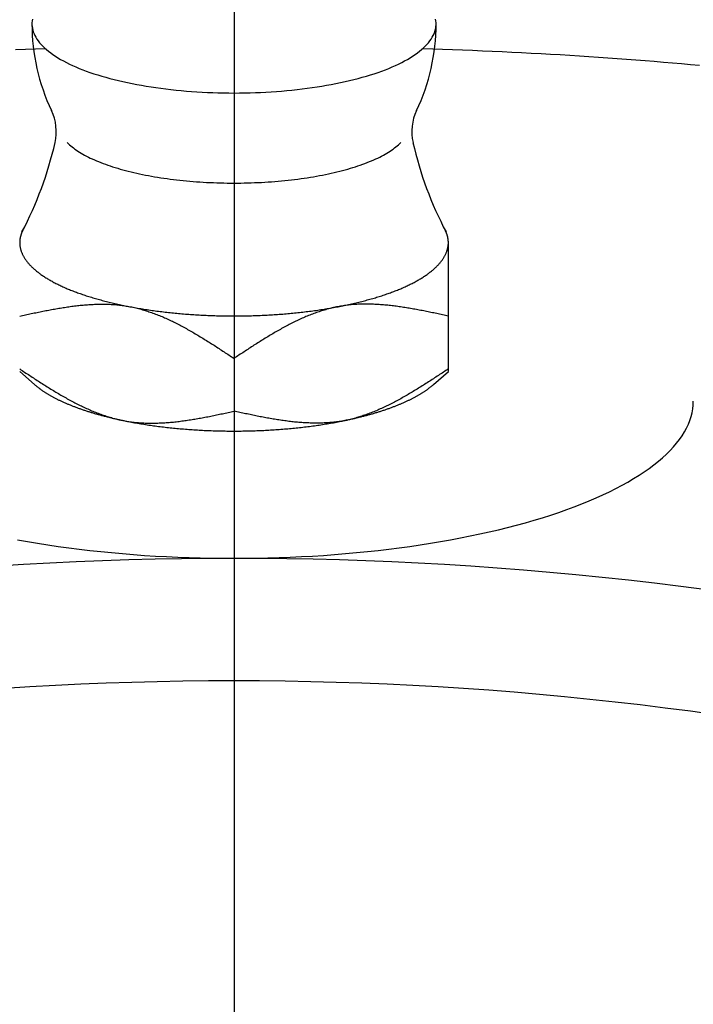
# Model space of a CAD drawing. Extents: x -102 to 237, y -102 to 238.
# Tile 5 of 10: x -4 to 8, y 51 to 67. Entities that reach past the tile are written whole.
import ezdxf

# ---------------------------------------------------------------- set-up
doc = ezdxf.new("R2010")
doc.units = 0
doc.header["$LTSCALE"] = 14
doc.linetypes.add('CENTER', pattern=[2, 1.25, -0.25, 0.25, -0.25])
doc.layers.get('0').update_dxf_attribs({"linetype": 'CONTINUOUS'})
doc.layers.add('CENTER', color=1, linetype='CENTER')

msp = doc.modelspace()

# ---------------------------------------------------------------- linework, layer by layer
msp.add_line((3.5, 61.05), (3.5, 63.134))
at = {"linetype": 'CONTINUOUS'}
for p, q in [((0, 61.264), (0, 60.402)), ((-3.26, 60.84), (-3.5, 61.05)), ((3.26, 60.84), (3.5, 61.05))]:
    msp.add_line(p, q, dxfattribs=at)
for points in [[(-3.292, 66.803, 0), (-3.297, 66.774, 0), (-3.3, 66.744, 0), (-3.3, 66.714, 0), (-3.298, 66.684, 0), (-3.293, 66.654, 0), (-3.287, 66.625, 0), (-3.278, 66.595, 0), (-3.266, 66.565, 0), (-3.253, 66.536, 0), (-3.237, 66.507, 0), (-3.219, 66.477, 0), (-3.199, 66.448, 0), (-3.176, 66.419, 0), (-3.151, 66.391, 0), (-3.124, 66.362, 0), (-3.095, 66.334, 0), (-3.064, 66.306, 0), (-3.03, 66.279, 0), (-2.994, 66.252, 0), (-2.957, 66.225, 0), (-2.917, 66.198, 0), (-2.875, 66.172, 0), (-2.831, 66.146, 0), (-2.786, 66.121, 0), (-2.738, 66.096, 0), (-2.688, 66.071, 0), (-2.637, 66.047, 0), (-2.583, 66.024, 0), (-2.528, 66, 0), (-2.471, 65.978, 0), (-2.412, 65.956, 0), (-2.352, 65.934, 0), (-2.29, 65.913, 0), (-2.226, 65.893, 0), (-2.161, 65.873, 0), (-2.094, 65.854, 0), (-2.026, 65.835, 0), (-1.957, 65.817, 0), (-1.886, 65.8, 0), (-1.813, 65.783, 0), (-1.74, 65.767, 0), (-1.665, 65.751, 0), (-1.589, 65.737, 0), (-1.512, 65.723, 0), (-1.434, 65.709, 0), (-1.355, 65.697, 0), (-1.275, 65.685, 0), (-1.194, 65.674, 0), (-1.112, 65.663, 0), (-1.03, 65.654, 0), (-0.946, 65.645, 0), (-0.863, 65.636, 0), (-0.778, 65.629, 0), (-0.693, 65.622, 0), (-0.607, 65.617, 0), (-0.521, 65.612, 0), (-0.435, 65.607, 0), (-0.348, 65.604, 0), (-0.262, 65.601, 0), (-0.174, 65.599, 0), (-0.087, 65.598, 0), (0, 65.597, 0), (0.087, 65.598, 0), (0.174, 65.599, 0), (0.262, 65.601, 0), (0.348, 65.604, 0), (0.435, 65.607, 0), (0.521, 65.612, 0), (0.607, 65.617, 0), (0.693, 65.622, 0), (0.778, 65.629, 0), (0.863, 65.636, 0), (0.946, 65.645, 0), (1.03, 65.654, 0), (1.112, 65.663, 0), (1.194, 65.674, 0), (1.275, 65.685, 0), (1.355, 65.697, 0), (1.434, 65.709, 0), (1.512, 65.723, 0), (1.589, 65.737, 0), (1.665, 65.751, 0), (1.74, 65.767, 0), (1.813, 65.783, 0), (1.886, 65.8, 0), (1.957, 65.817, 0), (2.026, 65.835, 0), (2.094, 65.854, 0), (2.161, 65.873, 0), (2.226, 65.893, 0), (2.29, 65.913, 0), (2.352, 65.934, 0), (2.412, 65.956, 0), (2.471, 65.978, 0), (2.528, 66, 0), (2.583, 66.024, 0), (2.637, 66.047, 0), (2.688, 66.071, 0), (2.738, 66.096, 0), (2.786, 66.121, 0), (2.831, 66.146, 0), (2.875, 66.172, 0), (2.917, 66.198, 0), (2.957, 66.225, 0), (2.994, 66.252, 0), (3.03, 66.279, 0), (3.064, 66.306, 0), (3.095, 66.334, 0), (3.124, 66.362, 0), (3.151, 66.391, 0), (3.176, 66.419, 0), (3.199, 66.448, 0), (3.219, 66.477, 0), (3.237, 66.507, 0), (3.253, 66.536, 0), (3.266, 66.565, 0), (3.278, 66.595, 0), (3.287, 66.625, 0), (3.293, 66.654, 0), (3.298, 66.684, 0), (3.3, 66.714, 0), (3.3, 66.744, 0), (3.297, 66.774, 0), (3.292, 66.803, 0)], [(-3.427, 63.399, 0), (-3.428, 63.397, 0), (-3.429, 63.395, 0), (-3.43, 63.393, 0), (-3.431, 63.392, 0), (-3.432, 63.39, 0), (-3.433, 63.388, 0), (-3.434, 63.386, 0), (-3.435, 63.384, 0), (-3.437, 63.382, 0), (-3.438, 63.38, 0), (-3.439, 63.378, 0), (-3.44, 63.376, 0), (-3.441, 63.374, 0), (-3.442, 63.373, 0), (-3.443, 63.371, 0), (-3.444, 63.369, 0), (-3.445, 63.367, 0), (-3.446, 63.365, 0), (-3.447, 63.363, 0), (-3.448, 63.361, 0), (-3.449, 63.359, 0), (-3.45, 63.358, 0), (-3.451, 63.356, 0), (-3.451, 63.354, 0), (-3.452, 63.352, 0), (-3.453, 63.35, 0), (-3.454, 63.348, 0), (-3.455, 63.346, 0), (-3.456, 63.344, 0), (-3.457, 63.342, 0), (-3.458, 63.34, 0), (-3.459, 63.339, 0), (-3.459, 63.337, 0), (-3.46, 63.335, 0), (-3.461, 63.333, 0), (-3.462, 63.331, 0), (-3.463, 63.329, 0), (-3.464, 63.327, 0), (-3.464, 63.325, 0), (-3.465, 63.323, 0), (-3.466, 63.322, 0), (-3.467, 63.32, 0), (-3.468, 63.318, 0), (-3.468, 63.316, 0), (-3.469, 63.314, 0), (-3.47, 63.312, 0), (-3.471, 63.31, 0), (-3.471, 63.308, 0), (-3.472, 63.306, 0), (-3.473, 63.304, 0), (-3.473, 63.303, 0), (-3.474, 63.301, 0), (-3.475, 63.299, 0), (-3.475, 63.297, 0), (-3.476, 63.295, 0), (-3.477, 63.293, 0), (-3.477, 63.291, 0), (-3.478, 63.289, 0), (-3.479, 63.287, 0), (-3.479, 63.285, 0), (-3.48, 63.283, 0), (-3.48, 63.282, 0), (-3.481, 63.28, 0), (-3.482, 63.278, 0), (-3.482, 63.276, 0), (-3.483, 63.274, 0), (-3.483, 63.272, 0), (-3.484, 63.27, 0), (-3.484, 63.268, 0), (-3.485, 63.266, 0), (-3.485, 63.264, 0), (-3.486, 63.262, 0), (-3.486, 63.261, 0), (-3.487, 63.259, 0), (-3.487, 63.257, 0), (-3.488, 63.255, 0), (-3.488, 63.253, 0), (-3.489, 63.251, 0), (-3.489, 63.249, 0), (-3.49, 63.247, 0), (-3.49, 63.245, 0), (-3.49, 63.243, 0), (-3.491, 63.241, 0), (-3.491, 63.239, 0), (-3.492, 63.238, 0), (-3.492, 63.236, 0), (-3.492, 63.234, 0), (-3.493, 63.232, 0), (-3.493, 63.23, 0), (-3.494, 63.228, 0), (-3.494, 63.226, 0), (-3.494, 63.224, 0), (-3.494, 63.222, 0), (-3.495, 63.22, 0), (-3.495, 63.218, 0), (-3.495, 63.217, 0), (-3.496, 63.215, 0), (-3.496, 63.213, 0), (-3.496, 63.211, 0), (-3.496, 63.209, 0), (-3.497, 63.207, 0), (-3.497, 63.205, 0), (-3.497, 63.203, 0), (-3.497, 63.201, 0), (-3.498, 63.199, 0), (-3.498, 63.197, 0), (-3.498, 63.195, 0), (-3.498, 63.194, 0), (-3.498, 63.192, 0), (-3.499, 63.19, 0), (-3.499, 63.188, 0), (-3.499, 63.186, 0), (-3.499, 63.184, 0), (-3.499, 63.182, 0), (-3.499, 63.18, 0), (-3.499, 63.178, 0), (-3.499, 63.176, 0), (-3.5, 63.174, 0), (-3.5, 63.172, 0), (-3.5, 63.17, 0), (-3.5, 63.169, 0), (-3.5, 63.167, 0), (-3.5, 63.165, 0), (-3.5, 63.163, 0), (-3.5, 63.161, 0), (-3.5, 63.159, 0), (-3.5, 63.157, 0), (-3.5, 63.155, 0)], [(3.5, 63.155, 0), (3.5, 63.157, 0), (3.5, 63.159, 0), (3.5, 63.161, 0), (3.5, 63.163, 0), (3.5, 63.165, 0), (3.5, 63.167, 0), (3.5, 63.169, 0), (3.5, 63.17, 0), (3.5, 63.172, 0), (3.5, 63.174, 0), (3.499, 63.176, 0), (3.499, 63.178, 0), (3.499, 63.18, 0), (3.499, 63.182, 0), (3.499, 63.184, 0), (3.499, 63.186, 0), (3.499, 63.188, 0), (3.499, 63.19, 0), (3.498, 63.192, 0), (3.498, 63.194, 0), (3.498, 63.195, 0), (3.498, 63.197, 0), (3.498, 63.199, 0), (3.497, 63.201, 0), (3.497, 63.203, 0), (3.497, 63.205, 0), (3.497, 63.207, 0), (3.496, 63.209, 0), (3.496, 63.211, 0), (3.496, 63.213, 0), (3.496, 63.215, 0), (3.495, 63.217, 0), (3.495, 63.218, 0), (3.495, 63.22, 0), (3.494, 63.222, 0), (3.494, 63.224, 0), (3.494, 63.226, 0), (3.494, 63.228, 0), (3.493, 63.23, 0), (3.493, 63.232, 0), (3.492, 63.234, 0), (3.492, 63.236, 0), (3.492, 63.238, 0), (3.491, 63.239, 0), (3.491, 63.241, 0), (3.49, 63.243, 0), (3.49, 63.245, 0), (3.49, 63.247, 0), (3.489, 63.249, 0), (3.489, 63.251, 0), (3.488, 63.253, 0), (3.488, 63.255, 0), (3.487, 63.257, 0), (3.487, 63.259, 0), (3.486, 63.261, 0), (3.486, 63.262, 0), (3.485, 63.264, 0), (3.485, 63.266, 0), (3.484, 63.268, 0), (3.484, 63.27, 0), (3.483, 63.272, 0), (3.483, 63.274, 0), (3.482, 63.276, 0), (3.482, 63.278, 0), (3.481, 63.28, 0), (3.48, 63.282, 0), (3.48, 63.283, 0), (3.479, 63.285, 0), (3.479, 63.287, 0), (3.478, 63.289, 0), (3.477, 63.291, 0), (3.477, 63.293, 0), (3.476, 63.295, 0), (3.475, 63.297, 0), (3.475, 63.299, 0), (3.474, 63.301, 0), (3.473, 63.303, 0), (3.473, 63.304, 0), (3.472, 63.306, 0), (3.471, 63.308, 0), (3.471, 63.31, 0), (3.47, 63.312, 0), (3.469, 63.314, 0), (3.468, 63.316, 0), (3.468, 63.318, 0), (3.467, 63.32, 0), (3.466, 63.322, 0), (3.465, 63.323, 0), (3.464, 63.325, 0), (3.464, 63.327, 0), (3.463, 63.329, 0), (3.462, 63.331, 0), (3.461, 63.333, 0), (3.46, 63.335, 0), (3.459, 63.337, 0), (3.459, 63.339, 0), (3.458, 63.34, 0), (3.457, 63.342, 0), (3.456, 63.344, 0), (3.455, 63.346, 0), (3.454, 63.348, 0), (3.453, 63.35, 0), (3.452, 63.352, 0), (3.451, 63.354, 0), (3.451, 63.356, 0), (3.45, 63.358, 0), (3.449, 63.359, 0), (3.448, 63.361, 0), (3.447, 63.363, 0), (3.446, 63.365, 0), (3.445, 63.367, 0), (3.444, 63.369, 0), (3.443, 63.371, 0), (3.442, 63.373, 0), (3.441, 63.374, 0), (3.44, 63.376, 0), (3.439, 63.378, 0), (3.438, 63.38, 0), (3.437, 63.382, 0), (3.435, 63.384, 0), (3.434, 63.386, 0), (3.433, 63.388, 0), (3.432, 63.39, 0), (3.431, 63.392, 0), (3.43, 63.393, 0), (3.429, 63.395, 0), (3.428, 63.397, 0), (3.427, 63.399, 0)], [(-3.5, 63.155, 0), (-3.5, 63.145, 0), (-3.5, 63.136, 0), (-3.499, 63.126, 0), (-3.498, 63.116, 0), (-3.497, 63.106, 0), (-3.496, 63.096, 0), (-3.494, 63.087, 0), (-3.493, 63.077, 0), (-3.491, 63.067, 0), (-3.488, 63.057, 0), (-3.486, 63.047, 0), (-3.483, 63.038, 0), (-3.48, 63.028, 0), (-3.477, 63.018, 0), (-3.474, 63.009, 0), (-3.47, 62.999, 0), (-3.466, 62.989, 0), (-3.462, 62.98, 0), (-3.458, 62.97, 0), (-3.453, 62.96, 0), (-3.448, 62.95, 0), (-3.443, 62.941, 0), (-3.438, 62.931, 0), (-3.433, 62.922, 0), (-3.427, 62.912, 0), (-3.421, 62.902, 0), (-3.415, 62.893, 0), (-3.409, 62.883, 0), (-3.402, 62.874, 0), (-3.395, 62.864, 0), (-3.388, 62.855, 0), (-3.381, 62.845, 0), (-3.373, 62.836, 0), (-3.365, 62.826, 0), (-3.357, 62.817, 0), (-3.349, 62.808, 0), (-3.341, 62.798, 0), (-3.332, 62.789, 0), (-3.323, 62.78, 0), (-3.314, 62.77, 0), (-3.305, 62.761, 0), (-3.295, 62.752, 0), (-3.286, 62.743, 0), (-3.276, 62.733, 0), (-3.265, 62.724, 0), (-3.255, 62.715, 0), (-3.244, 62.706, 0), (-3.234, 62.697, 0), (-3.223, 62.688, 0), (-3.211, 62.679, 0), (-3.2, 62.67, 0), (-3.188, 62.661, 0), (-3.176, 62.652, 0), (-3.164, 62.643, 0), (-3.152, 62.635, 0), (-3.139, 62.626, 0), (-3.126, 62.617, 0), (-3.113, 62.608, 0), (-3.1, 62.599, 0), (-3.087, 62.591, 0), (-3.073, 62.582, 0), (-3.059, 62.574, 0), (-3.045, 62.565, 0), (-3.031, 62.557, 0), (-3.017, 62.548, 0), (-3.002, 62.54, 0), (-2.987, 62.531, 0), (-2.972, 62.523, 0), (-2.957, 62.515, 0), (-2.942, 62.506, 0), (-2.926, 62.498, 0), (-2.91, 62.49, 0), (-2.894, 62.482, 0), (-2.878, 62.474, 0), (-2.862, 62.466, 0), (-2.845, 62.458, 0), (-2.828, 62.45, 0), (-2.811, 62.442, 0), (-2.794, 62.434, 0), (-2.777, 62.426, 0), (-2.759, 62.419, 0), (-2.741, 62.411, 0), (-2.724, 62.403, 0), (-2.706, 62.396, 0), (-2.687, 62.388, 0), (-2.669, 62.381, 0), (-2.65, 62.373, 0), (-2.631, 62.366, 0), (-2.612, 62.358, 0), (-2.593, 62.351, 0), (-2.574, 62.344, 0), (-2.555, 62.337, 0), (-2.535, 62.33, 0), (-2.515, 62.323, 0), (-2.495, 62.316, 0), (-2.475, 62.309, 0), (-2.455, 62.302, 0), (-2.434, 62.295, 0), (-2.413, 62.288, 0), (-2.393, 62.281, 0), (-2.372, 62.275, 0), (-2.35, 62.268, 0), (-2.329, 62.262, 0), (-2.308, 62.255, 0), (-2.286, 62.249, 0), (-2.264, 62.242, 0), (-2.242, 62.236, 0), (-2.22, 62.23, 0), (-2.198, 62.224, 0), (-2.176, 62.218, 0), (-2.153, 62.211, 0), (-2.131, 62.205, 0), (-2.108, 62.2, 0), (-2.085, 62.194, 0), (-2.062, 62.188, 0), (-2.039, 62.182, 0), (-2.015, 62.176, 0), (-1.992, 62.171, 0), (-1.968, 62.165, 0), (-1.944, 62.16, 0), (-1.921, 62.154, 0), (-1.897, 62.149, 0), (-1.872, 62.144, 0), (-1.848, 62.139, 0), (-1.824, 62.133, 0), (-1.799, 62.128, 0), (-1.775, 62.123, 0), (-1.75, 62.118, 0)], [(1.75, 62.118, 0), (1.775, 62.123, 0), (1.799, 62.128, 0), (1.824, 62.133, 0), (1.848, 62.139, 0), (1.872, 62.144, 0), (1.897, 62.149, 0), (1.921, 62.154, 0), (1.944, 62.16, 0), (1.968, 62.165, 0), (1.992, 62.171, 0), (2.015, 62.176, 0), (2.039, 62.182, 0), (2.062, 62.188, 0), (2.085, 62.194, 0), (2.108, 62.2, 0), (2.131, 62.205, 0), (2.153, 62.211, 0), (2.176, 62.218, 0), (2.198, 62.224, 0), (2.22, 62.23, 0), (2.242, 62.236, 0), (2.264, 62.242, 0), (2.286, 62.249, 0), (2.308, 62.255, 0), (2.329, 62.262, 0), (2.35, 62.268, 0), (2.372, 62.275, 0), (2.393, 62.281, 0), (2.413, 62.288, 0), (2.434, 62.295, 0), (2.455, 62.302, 0), (2.475, 62.309, 0), (2.495, 62.316, 0), (2.515, 62.323, 0), (2.535, 62.33, 0), (2.555, 62.337, 0), (2.574, 62.344, 0), (2.593, 62.351, 0), (2.612, 62.358, 0), (2.631, 62.366, 0), (2.65, 62.373, 0), (2.669, 62.381, 0), (2.687, 62.388, 0), (2.706, 62.396, 0), (2.724, 62.403, 0), (2.741, 62.411, 0), (2.759, 62.419, 0), (2.777, 62.426, 0), (2.794, 62.434, 0), (2.811, 62.442, 0), (2.828, 62.45, 0), (2.845, 62.458, 0), (2.862, 62.466, 0), (2.878, 62.474, 0), (2.894, 62.482, 0), (2.91, 62.49, 0), (2.926, 62.498, 0), (2.942, 62.506, 0), (2.957, 62.515, 0), (2.972, 62.523, 0), (2.987, 62.531, 0), (3.002, 62.54, 0), (3.017, 62.548, 0), (3.031, 62.557, 0), (3.045, 62.565, 0), (3.059, 62.574, 0), (3.073, 62.582, 0), (3.087, 62.591, 0), (3.1, 62.599, 0), (3.113, 62.608, 0), (3.126, 62.617, 0), (3.139, 62.626, 0), (3.152, 62.635, 0), (3.164, 62.643, 0), (3.176, 62.652, 0), (3.188, 62.661, 0), (3.2, 62.67, 0), (3.211, 62.679, 0), (3.223, 62.688, 0), (3.234, 62.697, 0), (3.244, 62.706, 0), (3.255, 62.715, 0), (3.265, 62.724, 0), (3.276, 62.733, 0), (3.286, 62.743, 0), (3.295, 62.752, 0), (3.305, 62.761, 0), (3.314, 62.77, 0), (3.323, 62.78, 0), (3.332, 62.789, 0), (3.341, 62.798, 0), (3.349, 62.808, 0), (3.357, 62.817, 0), (3.365, 62.826, 0), (3.373, 62.836, 0), (3.381, 62.845, 0), (3.388, 62.855, 0), (3.395, 62.864, 0), (3.402, 62.874, 0), (3.409, 62.883, 0), (3.415, 62.893, 0), (3.421, 62.902, 0), (3.427, 62.912, 0), (3.433, 62.922, 0), (3.438, 62.931, 0), (3.443, 62.941, 0), (3.448, 62.95, 0), (3.453, 62.96, 0), (3.458, 62.97, 0), (3.462, 62.98, 0), (3.466, 62.989, 0), (3.47, 62.999, 0), (3.474, 63.009, 0), (3.477, 63.018, 0), (3.48, 63.028, 0), (3.483, 63.038, 0), (3.486, 63.047, 0), (3.488, 63.057, 0), (3.491, 63.067, 0), (3.493, 63.077, 0), (3.494, 63.087, 0), (3.496, 63.096, 0), (3.497, 63.106, 0), (3.498, 63.116, 0), (3.499, 63.126, 0), (3.5, 63.136, 0), (3.5, 63.145, 0), (3.5, 63.155, 0)], [(-1.75, 62.118, 0), (-1.725, 62.114, 0), (-1.7, 62.109, 0), (-1.675, 62.104, 0), (-1.65, 62.099, 0), (-1.625, 62.095, 0), (-1.599, 62.09, 0), (-1.574, 62.086, 0), (-1.548, 62.081, 0), (-1.522, 62.077, 0), (-1.496, 62.073, 0), (-1.471, 62.069, 0), (-1.444, 62.065, 0), (-1.418, 62.061, 0), (-1.392, 62.057, 0), (-1.366, 62.053, 0), (-1.339, 62.049, 0), (-1.313, 62.045, 0), (-1.286, 62.042, 0), (-1.26, 62.038, 0), (-1.233, 62.035, 0), (-1.206, 62.031, 0), (-1.179, 62.028, 0), (-1.152, 62.025, 0), (-1.125, 62.022, 0), (-1.098, 62.019, 0), (-1.071, 62.015, 0), (-1.043, 62.013, 0), (-1.016, 62.01, 0), (-0.989, 62.007, 0), (-0.961, 62.004, 0), (-0.933, 62.001, 0), (-0.906, 61.999, 0), (-0.878, 61.996, 0), (-0.85, 61.994, 0), (-0.823, 61.992, 0), (-0.795, 61.989, 0), (-0.767, 61.987, 0), (-0.739, 61.985, 0), (-0.711, 61.983, 0), (-0.683, 61.981, 0), (-0.655, 61.979, 0), (-0.627, 61.977, 0), (-0.598, 61.976, 0), (-0.57, 61.974, 0), (-0.542, 61.972, 0), (-0.514, 61.971, 0), (-0.485, 61.97, 0), (-0.457, 61.968, 0), (-0.428, 61.967, 0), (-0.4, 61.966, 0), (-0.372, 61.965, 0), (-0.343, 61.964, 0), (-0.315, 61.963, 0), (-0.286, 61.962, 0), (-0.257, 61.961, 0), (-0.229, 61.961, 0), (-0.2, 61.96, 0), (-0.172, 61.959, 0), (-0.143, 61.959, 0), (-0.115, 61.959, 0), (-0.086, 61.958, 0), (-0.057, 61.958, 0), (-0.029, 61.958, 0), (0, 61.958, 0), (0.029, 61.958, 0), (0.057, 61.958, 0), (0.086, 61.958, 0), (0.115, 61.959, 0), (0.143, 61.959, 0), (0.172, 61.959, 0), (0.2, 61.96, 0), (0.229, 61.961, 0), (0.257, 61.961, 0), (0.286, 61.962, 0), (0.315, 61.963, 0), (0.343, 61.964, 0), (0.372, 61.965, 0), (0.4, 61.966, 0), (0.428, 61.967, 0), (0.457, 61.968, 0), (0.485, 61.97, 0), (0.514, 61.971, 0), (0.542, 61.972, 0), (0.57, 61.974, 0), (0.598, 61.976, 0), (0.627, 61.977, 0), (0.655, 61.979, 0), (0.683, 61.981, 0), (0.711, 61.983, 0), (0.739, 61.985, 0), (0.767, 61.987, 0), (0.795, 61.989, 0), (0.823, 61.992, 0), (0.85, 61.994, 0), (0.878, 61.996, 0), (0.906, 61.999, 0), (0.933, 62.001, 0), (0.961, 62.004, 0), (0.989, 62.007, 0), (1.016, 62.01, 0), (1.043, 62.013, 0), (1.071, 62.015, 0), (1.098, 62.019, 0), (1.125, 62.022, 0), (1.152, 62.025, 0), (1.179, 62.028, 0), (1.206, 62.031, 0), (1.233, 62.035, 0), (1.26, 62.038, 0), (1.286, 62.042, 0), (1.313, 62.045, 0), (1.339, 62.049, 0), (1.366, 62.053, 0), (1.392, 62.057, 0), (1.418, 62.061, 0), (1.444, 62.065, 0), (1.471, 62.069, 0), (1.496, 62.073, 0), (1.522, 62.077, 0), (1.548, 62.081, 0), (1.574, 62.086, 0), (1.599, 62.09, 0), (1.625, 62.095, 0), (1.65, 62.099, 0), (1.675, 62.104, 0), (1.7, 62.109, 0), (1.725, 62.114, 0), (1.75, 62.118, 0)], [(-3.26, 60.84, 0), (-3.253, 60.834, 0), (-3.246, 60.828, 0), (-3.239, 60.822, 0), (-3.232, 60.817, 0), (-3.225, 60.811, 0), (-3.218, 60.805, 0), (-3.211, 60.799, 0), (-3.203, 60.793, 0), (-3.196, 60.788, 0), (-3.188, 60.782, 0), (-3.181, 60.776, 0), (-3.173, 60.77, 0), (-3.165, 60.765, 0), (-3.157, 60.759, 0), (-3.149, 60.753, 0), (-3.141, 60.748, 0), (-3.133, 60.742, 0), (-3.125, 60.736, 0), (-3.116, 60.731, 0), (-3.108, 60.725, 0), (-3.099, 60.719, 0), (-3.091, 60.714, 0), (-3.082, 60.708, 0), (-3.073, 60.703, 0), (-3.064, 60.697, 0), (-3.055, 60.692, 0), (-3.046, 60.686, 0), (-3.037, 60.681, 0), (-3.028, 60.675, 0), (-3.019, 60.67, 0), (-3.009, 60.664, 0), (-3, 60.659, 0), (-2.99, 60.654, 0), (-2.981, 60.648, 0), (-2.971, 60.643, 0), (-2.961, 60.638, 0), (-2.951, 60.632, 0), (-2.941, 60.627, 0), (-2.931, 60.622, 0), (-2.921, 60.616, 0), (-2.911, 60.611, 0), (-2.901, 60.606, 0), (-2.89, 60.601, 0), (-2.88, 60.595, 0), (-2.869, 60.59, 0), (-2.859, 60.585, 0), (-2.848, 60.58, 0), (-2.837, 60.575, 0), (-2.826, 60.57, 0), (-2.816, 60.565, 0), (-2.805, 60.56, 0), (-2.793, 60.554, 0), (-2.782, 60.55, 0), (-2.771, 60.544, 0), (-2.76, 60.539, 0), (-2.748, 60.535, 0), (-2.737, 60.53, 0), (-2.725, 60.525, 0), (-2.714, 60.52, 0), (-2.702, 60.515, 0), (-2.69, 60.51, 0), (-2.678, 60.505, 0), (-2.667, 60.5, 0), (-2.655, 60.496, 0), (-2.643, 60.491, 0), (-2.63, 60.486, 0), (-2.618, 60.481, 0), (-2.606, 60.477, 0), (-2.594, 60.472, 0), (-2.581, 60.467, 0), (-2.569, 60.463, 0), (-2.556, 60.458, 0), (-2.543, 60.453, 0), (-2.531, 60.449, 0), (-2.518, 60.444, 0), (-2.505, 60.44, 0), (-2.492, 60.435, 0), (-2.479, 60.431, 0), (-2.466, 60.426, 0), (-2.453, 60.422, 0), (-2.44, 60.417, 0), (-2.427, 60.413, 0), (-2.413, 60.409, 0), (-2.4, 60.404, 0), (-2.386, 60.4, 0), (-2.373, 60.396, 0), (-2.359, 60.392, 0), (-2.346, 60.387, 0), (-2.332, 60.383, 0), (-2.318, 60.379, 0), (-2.304, 60.375, 0), (-2.29, 60.37, 0), (-2.276, 60.366, 0), (-2.262, 60.362, 0), (-2.248, 60.358, 0), (-2.234, 60.354, 0), (-2.22, 60.35, 0), (-2.205, 60.346, 0), (-2.191, 60.342, 0), (-2.177, 60.338, 0), (-2.162, 60.334, 0), (-2.148, 60.331, 0), (-2.133, 60.327, 0), (-2.118, 60.323, 0), (-2.104, 60.319, 0), (-2.089, 60.315, 0), (-2.074, 60.312, 0), (-2.059, 60.308, 0), (-2.044, 60.304, 0), (-2.029, 60.3, 0), (-2.014, 60.297, 0), (-1.999, 60.293, 0), (-1.984, 60.289, 0), (-1.969, 60.286, 0), (-1.953, 60.282, 0), (-1.938, 60.279, 0), (-1.923, 60.276, 0), (-1.907, 60.272, 0), (-1.892, 60.269, 0), (-1.876, 60.265, 0), (-1.861, 60.262, 0), (-1.845, 60.258, 0), (-1.829, 60.255, 0), (-1.814, 60.252, 0), (-1.798, 60.249, 0), (-1.782, 60.245, 0), (-1.766, 60.242, 0), (-1.75, 60.239, 0)], [(1.75, 60.239, 0), (1.766, 60.242, 0), (1.782, 60.245, 0), (1.798, 60.249, 0), (1.814, 60.252, 0), (1.829, 60.255, 0), (1.845, 60.258, 0), (1.861, 60.262, 0), (1.876, 60.265, 0), (1.892, 60.269, 0), (1.907, 60.272, 0), (1.923, 60.276, 0), (1.938, 60.279, 0), (1.953, 60.282, 0), (1.969, 60.286, 0), (1.984, 60.289, 0), (1.999, 60.293, 0), (2.014, 60.297, 0), (2.029, 60.3, 0), (2.044, 60.304, 0), (2.059, 60.308, 0), (2.074, 60.312, 0), (2.089, 60.315, 0), (2.104, 60.319, 0), (2.118, 60.323, 0), (2.133, 60.327, 0), (2.148, 60.331, 0), (2.162, 60.334, 0), (2.177, 60.338, 0), (2.191, 60.342, 0), (2.205, 60.346, 0), (2.22, 60.35, 0), (2.234, 60.354, 0), (2.248, 60.358, 0), (2.262, 60.362, 0), (2.276, 60.366, 0), (2.29, 60.37, 0), (2.304, 60.375, 0), (2.318, 60.379, 0), (2.332, 60.383, 0), (2.346, 60.387, 0), (2.359, 60.392, 0), (2.373, 60.396, 0), (2.386, 60.4, 0), (2.4, 60.404, 0), (2.413, 60.409, 0), (2.427, 60.413, 0), (2.44, 60.417, 0), (2.453, 60.422, 0), (2.466, 60.426, 0), (2.479, 60.431, 0), (2.492, 60.435, 0), (2.505, 60.44, 0), (2.518, 60.444, 0), (2.531, 60.449, 0), (2.543, 60.453, 0), (2.556, 60.458, 0), (2.569, 60.463, 0), (2.581, 60.467, 0), (2.594, 60.472, 0), (2.606, 60.477, 0), (2.618, 60.481, 0), (2.63, 60.486, 0), (2.643, 60.491, 0), (2.655, 60.496, 0), (2.667, 60.5, 0), (2.678, 60.505, 0), (2.69, 60.51, 0), (2.702, 60.515, 0), (2.714, 60.52, 0), (2.725, 60.525, 0), (2.737, 60.53, 0), (2.748, 60.535, 0), (2.76, 60.539, 0), (2.771, 60.544, 0), (2.782, 60.55, 0), (2.793, 60.554, 0), (2.805, 60.56, 0), (2.816, 60.565, 0), (2.826, 60.57, 0), (2.837, 60.575, 0), (2.848, 60.58, 0), (2.859, 60.585, 0), (2.869, 60.59, 0), (2.88, 60.595, 0), (2.89, 60.601, 0), (2.901, 60.606, 0), (2.911, 60.611, 0), (2.921, 60.616, 0), (2.931, 60.622, 0), (2.941, 60.627, 0), (2.951, 60.632, 0), (2.961, 60.638, 0), (2.971, 60.643, 0), (2.981, 60.648, 0), (2.99, 60.654, 0), (3, 60.659, 0), (3.009, 60.664, 0), (3.019, 60.67, 0), (3.028, 60.675, 0), (3.037, 60.681, 0), (3.046, 60.686, 0), (3.055, 60.692, 0), (3.064, 60.697, 0), (3.073, 60.703, 0), (3.082, 60.708, 0), (3.091, 60.714, 0), (3.099, 60.719, 0), (3.108, 60.725, 0), (3.116, 60.731, 0), (3.125, 60.736, 0), (3.133, 60.742, 0), (3.141, 60.748, 0), (3.149, 60.753, 0), (3.157, 60.759, 0), (3.165, 60.765, 0), (3.173, 60.77, 0), (3.181, 60.776, 0), (3.188, 60.782, 0), (3.196, 60.788, 0), (3.203, 60.793, 0), (3.211, 60.799, 0), (3.218, 60.805, 0), (3.225, 60.811, 0), (3.232, 60.817, 0), (3.239, 60.822, 0), (3.246, 60.828, 0), (3.253, 60.834, 0), (3.26, 60.84, 0)], [(-1.75, 60.239, 0), (-1.725, 60.234, 0), (-1.7, 60.229, 0), (-1.675, 60.225, 0), (-1.65, 60.22, 0), (-1.625, 60.215, 0), (-1.599, 60.211, 0), (-1.574, 60.206, 0), (-1.548, 60.202, 0), (-1.522, 60.198, 0), (-1.496, 60.194, 0), (-1.471, 60.189, 0), (-1.444, 60.185, 0), (-1.418, 60.181, 0), (-1.392, 60.177, 0), (-1.366, 60.174, 0), (-1.339, 60.17, 0), (-1.313, 60.166, 0), (-1.286, 60.162, 0), (-1.26, 60.159, 0), (-1.233, 60.155, 0), (-1.206, 60.152, 0), (-1.179, 60.149, 0), (-1.152, 60.145, 0), (-1.125, 60.142, 0), (-1.098, 60.139, 0), (-1.071, 60.136, 0), (-1.043, 60.133, 0), (-1.016, 60.13, 0), (-0.989, 60.127, 0), (-0.961, 60.125, 0), (-0.933, 60.122, 0), (-0.906, 60.12, 0), (-0.878, 60.117, 0), (-0.85, 60.114, 0), (-0.823, 60.112, 0), (-0.795, 60.11, 0), (-0.767, 60.108, 0), (-0.739, 60.106, 0), (-0.711, 60.104, 0), (-0.683, 60.102, 0), (-0.655, 60.1, 0), (-0.627, 60.098, 0), (-0.598, 60.096, 0), (-0.57, 60.095, 0), (-0.542, 60.093, 0), (-0.514, 60.092, 0), (-0.485, 60.09, 0), (-0.457, 60.089, 0), (-0.428, 60.088, 0), (-0.4, 60.087, 0), (-0.372, 60.085, 0), (-0.343, 60.084, 0), (-0.315, 60.084, 0), (-0.286, 60.083, 0), (-0.257, 60.082, 0), (-0.229, 60.081, 0), (-0.2, 60.081, 0), (-0.172, 60.08, 0), (-0.143, 60.08, 0), (-0.115, 60.079, 0), (-0.086, 60.079, 0), (-0.057, 60.079, 0), (-0.029, 60.079, 0), (0, 60.079, 0), (0.029, 60.079, 0), (0.057, 60.079, 0), (0.086, 60.079, 0), (0.115, 60.079, 0), (0.143, 60.08, 0), (0.172, 60.08, 0), (0.2, 60.081, 0), (0.229, 60.081, 0), (0.257, 60.082, 0), (0.286, 60.083, 0), (0.315, 60.084, 0), (0.343, 60.084, 0), (0.372, 60.085, 0), (0.4, 60.087, 0), (0.428, 60.088, 0), (0.457, 60.089, 0), (0.485, 60.09, 0), (0.514, 60.092, 0), (0.542, 60.093, 0), (0.57, 60.095, 0), (0.598, 60.096, 0), (0.627, 60.098, 0), (0.655, 60.1, 0), (0.683, 60.102, 0), (0.711, 60.104, 0), (0.739, 60.106, 0), (0.767, 60.108, 0), (0.795, 60.11, 0), (0.823, 60.112, 0), (0.85, 60.114, 0), (0.878, 60.117, 0), (0.906, 60.12, 0), (0.933, 60.122, 0), (0.961, 60.125, 0), (0.989, 60.127, 0), (1.016, 60.13, 0), (1.043, 60.133, 0), (1.071, 60.136, 0), (1.098, 60.139, 0), (1.125, 60.142, 0), (1.152, 60.145, 0), (1.179, 60.149, 0), (1.206, 60.152, 0), (1.233, 60.155, 0), (1.26, 60.159, 0), (1.286, 60.162, 0), (1.313, 60.166, 0), (1.339, 60.17, 0), (1.366, 60.174, 0), (1.392, 60.177, 0), (1.418, 60.181, 0), (1.444, 60.185, 0), (1.471, 60.189, 0), (1.496, 60.194, 0), (1.522, 60.198, 0), (1.548, 60.202, 0), (1.574, 60.206, 0), (1.599, 60.211, 0), (1.625, 60.215, 0), (1.65, 60.22, 0), (1.675, 60.225, 0), (1.7, 60.229, 0), (1.725, 60.234, 0), (1.75, 60.239, 0)]]:
    msp.add_polyline3d(points, dxfattribs=at)
for points in [[(-3.081, 66.321, 0), (-3.244, 66.315, 0), (-3.407, 66.31, 0), (-3.57, 66.303, 0)], [(7.601, 66.047, 0), (7.455, 66.06, 0), (7.308, 66.073, 0), (7.16, 66.086, 0), (7.011, 66.098, 0), (6.862, 66.111, 0), (6.712, 66.123, 0), (6.561, 66.134, 0), (6.409, 66.145, 0), (6.257, 66.157, 0), (6.103, 66.167, 0), (5.95, 66.178, 0), (5.795, 66.188, 0), (5.64, 66.198, 0), (5.484, 66.208, 0), (5.327, 66.218, 0), (5.17, 66.227, 0), (5.013, 66.236, 0), (4.854, 66.244, 0), (4.696, 66.253, 0), (4.536, 66.261, 0), (4.376, 66.269, 0), (4.216, 66.276, 0), (4.055, 66.283, 0), (3.894, 66.29, 0), (3.732, 66.297, 0), (3.57, 66.303, 0), (3.407, 66.31, 0), (3.244, 66.315, 0), (3.081, 66.321, 0)], [(-2.722, 64.788, 0), (-2.704, 64.77, 0), (-2.685, 64.752, 0), (-2.665, 64.735, 0), (-2.644, 64.717, 0), (-2.622, 64.7, 0), (-2.599, 64.683, 0), (-2.574, 64.666, 0), (-2.549, 64.649, 0), (-2.523, 64.632, 0), (-2.496, 64.616, 0), (-2.468, 64.6, 0), (-2.439, 64.584, 0), (-2.41, 64.568, 0), (-2.379, 64.552, 0), (-2.347, 64.536, 0), (-2.314, 64.521, 0), (-2.281, 64.506, 0), (-2.247, 64.491, 0), (-2.211, 64.477, 0), (-2.175, 64.462, 0), (-2.138, 64.448, 0), (-2.101, 64.434, 0), (-2.062, 64.421, 0), (-2.023, 64.407, 0), (-1.983, 64.394, 0), (-1.942, 64.381, 0), (-1.9, 64.368, 0), (-1.858, 64.356, 0), (-1.815, 64.344, 0), (-1.771, 64.332, 0), (-1.726, 64.321, 0), (-1.681, 64.31, 0), (-1.635, 64.299, 0), (-1.589, 64.288, 0), (-1.542, 64.278, 0), (-1.494, 64.268, 0), (-1.446, 64.258, 0), (-1.398, 64.249, 0), (-1.348, 64.24, 0), (-1.298, 64.231, 0), (-1.248, 64.223, 0), (-1.197, 64.215, 0), (-1.146, 64.207, 0), (-1.094, 64.2, 0), (-1.042, 64.193, 0), (-0.99, 64.186, 0), (-0.937, 64.18, 0), (-0.884, 64.174, 0), (-0.83, 64.168, 0), (-0.776, 64.163, 0), (-0.722, 64.158, 0), (-0.668, 64.154, 0), (-0.613, 64.149, 0), (-0.558, 64.146, 0), (-0.503, 64.142, 0), (-0.447, 64.139, 0), (-0.392, 64.136, 0), (-0.336, 64.134, 0), (-0.28, 64.132, 0), (-0.224, 64.13, 0), (-0.168, 64.129, 0), (-0.112, 64.128, 0), (-0.056, 64.127, 0), (0, 64.127, 0), (0.056, 64.127, 0), (0.112, 64.128, 0), (0.168, 64.129, 0), (0.224, 64.13, 0), (0.28, 64.132, 0), (0.336, 64.134, 0), (0.392, 64.136, 0), (0.447, 64.139, 0), (0.503, 64.142, 0), (0.558, 64.146, 0), (0.613, 64.149, 0), (0.668, 64.154, 0), (0.722, 64.158, 0), (0.776, 64.163, 0), (0.83, 64.168, 0), (0.884, 64.174, 0), (0.937, 64.18, 0), (0.99, 64.186, 0), (1.042, 64.193, 0), (1.094, 64.2, 0), (1.146, 64.207, 0), (1.197, 64.215, 0), (1.248, 64.223, 0), (1.298, 64.231, 0), (1.348, 64.24, 0), (1.398, 64.249, 0), (1.446, 64.258, 0), (1.494, 64.268, 0), (1.542, 64.278, 0), (1.589, 64.288, 0), (1.635, 64.299, 0), (1.681, 64.31, 0), (1.726, 64.321, 0), (1.771, 64.332, 0), (1.815, 64.344, 0), (1.858, 64.356, 0), (1.9, 64.368, 0), (1.942, 64.381, 0), (1.983, 64.394, 0), (2.023, 64.407, 0), (2.062, 64.421, 0), (2.101, 64.434, 0), (2.138, 64.448, 0), (2.175, 64.462, 0), (2.211, 64.477, 0), (2.247, 64.491, 0), (2.281, 64.506, 0), (2.314, 64.521, 0), (2.347, 64.536, 0), (2.379, 64.552, 0), (2.41, 64.568, 0), (2.439, 64.584, 0), (2.468, 64.6, 0), (2.496, 64.616, 0), (2.523, 64.632, 0), (2.549, 64.649, 0), (2.574, 64.666, 0), (2.599, 64.683, 0), (2.622, 64.7, 0), (2.644, 64.717, 0), (2.665, 64.735, 0), (2.685, 64.752, 0), (2.704, 64.77, 0), (2.722, 64.788, 0)], [(-3.5, 61.955, 0), (-3.476, 61.96, 0), (-3.453, 61.965, 0), (-3.429, 61.971, 0), (-3.405, 61.976, 0), (-3.381, 61.981, 0), (-3.358, 61.986, 0), (-3.334, 61.991, 0), (-3.31, 61.996, 0), (-3.286, 62.001, 0), (-3.263, 62.006, 0), (-3.239, 62.011, 0), (-3.215, 62.016, 0), (-3.192, 62.02, 0), (-3.168, 62.025, 0), (-3.144, 62.03, 0), (-3.121, 62.035, 0), (-3.097, 62.039, 0), (-3.073, 62.044, 0), (-3.05, 62.049, 0), (-3.026, 62.053, 0), (-3.002, 62.058, 0), (-2.979, 62.062, 0), (-2.955, 62.066, 0), (-2.932, 62.071, 0), (-2.908, 62.075, 0), (-2.884, 62.079, 0), (-2.861, 62.083, 0), (-2.837, 62.087, 0), (-2.814, 62.091, 0), (-2.79, 62.094, 0), (-2.767, 62.098, 0), (-2.743, 62.102, 0), (-2.72, 62.105, 0), (-2.697, 62.108, 0), (-2.673, 62.112, 0), (-2.65, 62.115, 0), (-2.626, 62.118, 0), (-2.603, 62.121, 0), (-2.58, 62.123, 0), (-2.557, 62.126, 0), (-2.533, 62.129, 0), (-2.51, 62.131, 0), (-2.487, 62.133, 0), (-2.464, 62.136, 0), (-2.44, 62.138, 0), (-2.417, 62.14, 0), (-2.394, 62.141, 0), (-2.371, 62.143, 0), (-2.348, 62.144, 0), (-2.325, 62.146, 0), (-2.302, 62.147, 0), (-2.279, 62.148, 0), (-2.256, 62.149, 0), (-2.233, 62.149, 0), (-2.21, 62.15, 0), (-2.187, 62.15, 0), (-2.164, 62.15, 0), (-2.142, 62.15, 0), (-2.119, 62.15, 0), (-2.096, 62.15, 0), (-2.073, 62.149, 0), (-2.051, 62.148, 0), (-2.028, 62.148, 0), (-2.006, 62.146, 0), (-1.983, 62.145, 0), (-1.96, 62.144, 0), (-1.938, 62.142, 0), (-1.915, 62.14, 0), (-1.893, 62.138, 0), (-1.871, 62.135, 0), (-1.848, 62.133, 0), (-1.826, 62.13, 0), (-1.804, 62.127, 0), (-1.782, 62.123, 0), (-1.759, 62.12, 0), (-1.737, 62.116, 0), (-1.715, 62.112, 0), (-1.693, 62.108, 0), (-1.671, 62.104, 0), (-1.649, 62.099, 0), (-1.627, 62.094, 0), (-1.605, 62.089, 0), (-1.584, 62.084, 0), (-1.562, 62.078, 0), (-1.54, 62.073, 0), (-1.518, 62.067, 0), (-1.497, 62.06, 0), (-1.475, 62.054, 0), (-1.453, 62.048, 0), (-1.432, 62.041, 0), (-1.41, 62.034, 0), (-1.389, 62.027, 0), (-1.367, 62.02, 0), (-1.346, 62.012, 0), (-1.324, 62.005, 0), (-1.303, 61.997, 0), (-1.282, 61.989, 0), (-1.26, 61.98, 0), (-1.239, 61.972, 0), (-1.218, 61.964, 0), (-1.197, 61.955, 0), (-1.175, 61.946, 0), (-1.154, 61.937, 0), (-1.133, 61.928, 0), (-1.112, 61.919, 0), (-1.091, 61.909, 0), (-1.07, 61.899, 0), (-1.049, 61.89, 0), (-1.028, 61.88, 0), (-1.007, 61.87, 0), (-0.986, 61.859, 0), (-0.965, 61.849, 0), (-0.944, 61.839, 0), (-0.923, 61.828, 0), (-0.902, 61.817, 0), (-0.882, 61.807, 0), (-0.861, 61.796, 0), (-0.84, 61.785, 0), (-0.819, 61.773, 0), (-0.799, 61.762, 0), (-0.778, 61.751, 0), (-0.757, 61.739, 0), (-0.736, 61.727, 0), (-0.716, 61.716, 0), (-0.695, 61.704, 0), (-0.674, 61.692, 0), (-0.654, 61.68, 0), (-0.633, 61.668, 0), (-0.613, 61.656, 0), (-0.592, 61.644, 0), (-0.572, 61.631, 0), (-0.551, 61.619, 0), (-0.53, 61.606, 0), (-0.51, 61.594, 0), (-0.489, 61.581, 0), (-0.469, 61.568, 0), (-0.449, 61.556, 0), (-0.428, 61.543, 0), (-0.408, 61.53, 0), (-0.387, 61.517, 0), (-0.367, 61.504, 0), (-0.346, 61.491, 0), (-0.326, 61.478, 0), (-0.305, 61.465, 0), (-0.285, 61.452, 0), (-0.265, 61.438, 0), (-0.244, 61.425, 0), (-0.224, 61.412, 0), (-0.204, 61.398, 0), (-0.183, 61.385, 0), (-0.163, 61.372, 0), (-0.142, 61.358, 0), (-0.122, 61.345, 0), (-0.102, 61.331, 0), (-0.081, 61.318, 0), (-0.061, 61.304, 0), (-0.041, 61.291, 0), (-0.02, 61.278, 0), (0, 61.264, 0)], [(3.5, 61.955, 0), (3.476, 61.96, 0), (3.453, 61.965, 0), (3.429, 61.971, 0), (3.405, 61.976, 0), (3.381, 61.981, 0), (3.358, 61.986, 0), (3.334, 61.991, 0), (3.31, 61.996, 0), (3.286, 62.001, 0), (3.263, 62.006, 0), (3.239, 62.011, 0), (3.215, 62.016, 0), (3.192, 62.02, 0), (3.168, 62.025, 0), (3.144, 62.03, 0), (3.121, 62.035, 0), (3.097, 62.039, 0), (3.073, 62.044, 0), (3.05, 62.049, 0), (3.026, 62.053, 0), (3.002, 62.058, 0), (2.979, 62.062, 0), (2.955, 62.066, 0), (2.932, 62.071, 0), (2.908, 62.075, 0), (2.884, 62.079, 0), (2.861, 62.083, 0), (2.837, 62.087, 0), (2.814, 62.091, 0), (2.79, 62.094, 0), (2.767, 62.098, 0), (2.743, 62.102, 0), (2.72, 62.105, 0), (2.697, 62.108, 0), (2.673, 62.112, 0), (2.65, 62.115, 0), (2.626, 62.118, 0), (2.603, 62.121, 0), (2.58, 62.123, 0), (2.557, 62.126, 0), (2.533, 62.129, 0), (2.51, 62.131, 0), (2.487, 62.133, 0), (2.464, 62.136, 0), (2.44, 62.138, 0), (2.417, 62.14, 0), (2.394, 62.141, 0), (2.371, 62.143, 0), (2.348, 62.144, 0), (2.325, 62.146, 0), (2.302, 62.147, 0), (2.279, 62.148, 0), (2.256, 62.149, 0), (2.233, 62.149, 0), (2.21, 62.15, 0), (2.187, 62.15, 0), (2.164, 62.15, 0), (2.142, 62.15, 0), (2.119, 62.15, 0), (2.096, 62.15, 0), (2.073, 62.149, 0), (2.051, 62.148, 0), (2.028, 62.148, 0), (2.006, 62.146, 0), (1.983, 62.145, 0), (1.96, 62.144, 0), (1.938, 62.142, 0), (1.915, 62.14, 0), (1.893, 62.138, 0), (1.871, 62.135, 0), (1.848, 62.133, 0), (1.826, 62.13, 0), (1.804, 62.127, 0), (1.782, 62.123, 0), (1.759, 62.12, 0), (1.737, 62.116, 0), (1.715, 62.112, 0), (1.693, 62.108, 0), (1.671, 62.104, 0), (1.649, 62.099, 0), (1.627, 62.094, 0), (1.605, 62.089, 0), (1.584, 62.084, 0), (1.562, 62.078, 0), (1.54, 62.073, 0), (1.518, 62.067, 0), (1.497, 62.06, 0), (1.475, 62.054, 0), (1.453, 62.048, 0), (1.432, 62.041, 0), (1.41, 62.034, 0), (1.389, 62.027, 0), (1.367, 62.02, 0), (1.346, 62.012, 0), (1.324, 62.005, 0), (1.303, 61.997, 0), (1.282, 61.989, 0), (1.26, 61.98, 0), (1.239, 61.972, 0), (1.218, 61.964, 0), (1.197, 61.955, 0), (1.175, 61.946, 0), (1.154, 61.937, 0), (1.133, 61.928, 0), (1.112, 61.919, 0), (1.091, 61.909, 0), (1.07, 61.899, 0), (1.049, 61.89, 0), (1.028, 61.88, 0), (1.007, 61.87, 0), (0.986, 61.859, 0), (0.965, 61.849, 0), (0.944, 61.839, 0), (0.923, 61.828, 0), (0.902, 61.817, 0), (0.882, 61.807, 0), (0.861, 61.796, 0), (0.84, 61.785, 0), (0.819, 61.773, 0), (0.799, 61.762, 0), (0.778, 61.751, 0), (0.757, 61.739, 0), (0.736, 61.727, 0), (0.716, 61.716, 0), (0.695, 61.704, 0), (0.674, 61.692, 0), (0.654, 61.68, 0), (0.633, 61.668, 0), (0.613, 61.656, 0), (0.592, 61.644, 0), (0.572, 61.631, 0), (0.551, 61.619, 0), (0.53, 61.606, 0), (0.51, 61.594, 0), (0.489, 61.581, 0), (0.469, 61.568, 0), (0.449, 61.556, 0), (0.428, 61.543, 0), (0.408, 61.53, 0), (0.387, 61.517, 0), (0.367, 61.504, 0), (0.346, 61.491, 0), (0.326, 61.478, 0), (0.305, 61.465, 0), (0.285, 61.452, 0), (0.265, 61.438, 0), (0.244, 61.425, 0), (0.224, 61.412, 0), (0.204, 61.398, 0), (0.183, 61.385, 0), (0.163, 61.372, 0), (0.142, 61.358, 0), (0.122, 61.345, 0), (0.102, 61.331, 0), (0.081, 61.318, 0), (0.061, 61.304, 0), (0.041, 61.291, 0), (0.02, 61.278, 0), (0, 61.264, 0)], [(-3.5, 61.093, 0), (-3.48, 61.08, 0), (-3.459, 61.066, 0), (-3.439, 61.053, 0), (-3.419, 61.039, 0), (-3.398, 61.026, 0), (-3.378, 61.013, 0), (-3.358, 60.999, 0), (-3.337, 60.986, 0), (-3.317, 60.972, 0), (-3.296, 60.959, 0), (-3.276, 60.946, 0), (-3.256, 60.932, 0), (-3.235, 60.919, 0), (-3.215, 60.906, 0), (-3.195, 60.893, 0), (-3.174, 60.88, 0), (-3.154, 60.867, 0), (-3.133, 60.853, 0), (-3.113, 60.84, 0), (-3.092, 60.828, 0), (-3.072, 60.815, 0), (-3.051, 60.802, 0), (-3.031, 60.789, 0), (-3.011, 60.776, 0), (-2.99, 60.764, 0), (-2.97, 60.751, 0), (-2.949, 60.739, 0), (-2.928, 60.726, 0), (-2.908, 60.714, 0), (-2.887, 60.702, 0), (-2.867, 60.69, 0), (-2.846, 60.677, 0), (-2.826, 60.665, 0), (-2.805, 60.654, 0), (-2.784, 60.642, 0), (-2.764, 60.63, 0), (-2.743, 60.618, 0), (-2.722, 60.607, 0), (-2.701, 60.595, 0), (-2.681, 60.584, 0), (-2.66, 60.573, 0), (-2.639, 60.562, 0), (-2.618, 60.551, 0), (-2.598, 60.54, 0), (-2.577, 60.529, 0), (-2.556, 60.519, 0), (-2.535, 60.508, 0), (-2.514, 60.498, 0), (-2.493, 60.488, 0), (-2.472, 60.478, 0), (-2.451, 60.468, 0), (-2.43, 60.458, 0), (-2.409, 60.448, 0), (-2.388, 60.439, 0), (-2.367, 60.43, 0), (-2.346, 60.42, 0), (-2.325, 60.411, 0), (-2.303, 60.403, 0), (-2.282, 60.394, 0), (-2.261, 60.385, 0), (-2.24, 60.377, 0), (-2.218, 60.369, 0), (-2.197, 60.361, 0), (-2.176, 60.353, 0), (-2.154, 60.345, 0), (-2.133, 60.338, 0), (-2.111, 60.331, 0), (-2.09, 60.323, 0), (-2.068, 60.316, 0), (-2.047, 60.31, 0), (-2.025, 60.303, 0), (-2.003, 60.297, 0), (-1.982, 60.291, 0), (-1.96, 60.285, 0), (-1.938, 60.279, 0), (-1.916, 60.274, 0), (-1.895, 60.268, 0), (-1.873, 60.263, 0), (-1.851, 60.258, 0), (-1.829, 60.254, 0), (-1.807, 60.249, 0), (-1.785, 60.245, 0), (-1.763, 60.241, 0), (-1.741, 60.237, 0), (-1.718, 60.234, 0), (-1.696, 60.231, 0), (-1.674, 60.228, 0), (-1.652, 60.225, 0), (-1.629, 60.222, 0), (-1.607, 60.22, 0), (-1.585, 60.218, 0), (-1.562, 60.216, 0), (-1.54, 60.214, 0), (-1.517, 60.212, 0), (-1.494, 60.211, 0), (-1.472, 60.21, 0), (-1.449, 60.209, 0), (-1.427, 60.208, 0), (-1.404, 60.208, 0), (-1.381, 60.207, 0), (-1.358, 60.207, 0), (-1.336, 60.207, 0), (-1.313, 60.207, 0), (-1.29, 60.208, 0), (-1.267, 60.208, 0), (-1.244, 60.209, 0), (-1.221, 60.21, 0), (-1.198, 60.211, 0), (-1.175, 60.212, 0), (-1.152, 60.213, 0), (-1.129, 60.215, 0), (-1.106, 60.216, 0), (-1.083, 60.218, 0), (-1.06, 60.22, 0), (-1.036, 60.222, 0), (-1.013, 60.224, 0), (-0.99, 60.226, 0), (-0.967, 60.229, 0), (-0.943, 60.231, 0), (-0.92, 60.234, 0), (-0.897, 60.237, 0), (-0.874, 60.24, 0), (-0.85, 60.243, 0), (-0.827, 60.246, 0), (-0.803, 60.249, 0), (-0.78, 60.252, 0), (-0.757, 60.256, 0), (-0.733, 60.26, 0), (-0.71, 60.263, 0), (-0.686, 60.267, 0), (-0.663, 60.271, 0), (-0.639, 60.275, 0), (-0.616, 60.279, 0), (-0.592, 60.283, 0), (-0.568, 60.287, 0), (-0.545, 60.291, 0), (-0.521, 60.295, 0), (-0.498, 60.3, 0), (-0.474, 60.304, 0), (-0.45, 60.309, 0), (-0.427, 60.313, 0), (-0.403, 60.318, 0), (-0.379, 60.323, 0), (-0.356, 60.328, 0), (-0.332, 60.332, 0), (-0.308, 60.337, 0), (-0.285, 60.342, 0), (-0.261, 60.347, 0), (-0.237, 60.352, 0), (-0.214, 60.357, 0), (-0.19, 60.362, 0), (-0.166, 60.367, 0), (-0.142, 60.372, 0), (-0.119, 60.377, 0), (-0.095, 60.382, 0), (-0.071, 60.387, 0), (-0.047, 60.392, 0), (-0.024, 60.397, 0), (0, 60.402, 0)], [(3.5, 61.093, 0), (3.48, 61.08, 0), (3.459, 61.066, 0), (3.439, 61.053, 0), (3.419, 61.039, 0), (3.398, 61.026, 0), (3.378, 61.013, 0), (3.358, 60.999, 0), (3.337, 60.986, 0), (3.317, 60.972, 0), (3.296, 60.959, 0), (3.276, 60.946, 0), (3.256, 60.932, 0), (3.235, 60.919, 0), (3.215, 60.906, 0), (3.195, 60.893, 0), (3.174, 60.88, 0), (3.154, 60.867, 0), (3.133, 60.853, 0), (3.113, 60.84, 0), (3.092, 60.828, 0), (3.072, 60.815, 0), (3.051, 60.802, 0), (3.031, 60.789, 0), (3.011, 60.776, 0), (2.99, 60.764, 0), (2.97, 60.751, 0), (2.949, 60.739, 0), (2.928, 60.726, 0), (2.908, 60.714, 0), (2.887, 60.702, 0), (2.867, 60.69, 0), (2.846, 60.677, 0), (2.826, 60.665, 0), (2.805, 60.654, 0), (2.784, 60.642, 0), (2.764, 60.63, 0), (2.743, 60.618, 0), (2.722, 60.607, 0), (2.701, 60.595, 0), (2.681, 60.584, 0), (2.66, 60.573, 0), (2.639, 60.562, 0), (2.618, 60.551, 0), (2.598, 60.54, 0), (2.577, 60.529, 0), (2.556, 60.519, 0), (2.535, 60.508, 0), (2.514, 60.498, 0), (2.493, 60.488, 0), (2.472, 60.478, 0), (2.451, 60.468, 0), (2.43, 60.458, 0), (2.409, 60.448, 0), (2.388, 60.439, 0), (2.367, 60.43, 0), (2.346, 60.42, 0), (2.325, 60.411, 0), (2.303, 60.403, 0), (2.282, 60.394, 0), (2.261, 60.385, 0), (2.24, 60.377, 0), (2.218, 60.369, 0), (2.197, 60.361, 0), (2.176, 60.353, 0), (2.154, 60.345, 0), (2.133, 60.338, 0), (2.111, 60.331, 0), (2.09, 60.323, 0), (2.068, 60.316, 0), (2.047, 60.31, 0), (2.025, 60.303, 0), (2.003, 60.297, 0), (1.982, 60.291, 0), (1.96, 60.285, 0), (1.938, 60.279, 0), (1.916, 60.274, 0), (1.895, 60.268, 0), (1.873, 60.263, 0), (1.851, 60.258, 0), (1.829, 60.254, 0), (1.807, 60.249, 0), (1.785, 60.245, 0), (1.763, 60.241, 0), (1.741, 60.237, 0), (1.718, 60.234, 0), (1.696, 60.231, 0), (1.674, 60.228, 0), (1.652, 60.225, 0), (1.629, 60.222, 0), (1.607, 60.22, 0), (1.585, 60.218, 0), (1.562, 60.216, 0), (1.54, 60.214, 0), (1.517, 60.212, 0), (1.494, 60.211, 0), (1.472, 60.21, 0), (1.449, 60.209, 0), (1.427, 60.208, 0), (1.404, 60.208, 0), (1.381, 60.207, 0), (1.358, 60.207, 0), (1.336, 60.207, 0), (1.313, 60.207, 0), (1.29, 60.208, 0), (1.267, 60.208, 0), (1.244, 60.209, 0), (1.221, 60.21, 0), (1.198, 60.211, 0), (1.175, 60.212, 0), (1.152, 60.213, 0), (1.129, 60.215, 0), (1.106, 60.216, 0), (1.083, 60.218, 0), (1.06, 60.22, 0), (1.036, 60.222, 0), (1.013, 60.224, 0), (0.99, 60.226, 0), (0.967, 60.229, 0), (0.943, 60.231, 0), (0.92, 60.234, 0), (0.897, 60.237, 0), (0.874, 60.24, 0), (0.85, 60.243, 0), (0.827, 60.246, 0), (0.803, 60.249, 0), (0.78, 60.252, 0), (0.757, 60.256, 0), (0.733, 60.26, 0), (0.71, 60.263, 0), (0.686, 60.267, 0), (0.663, 60.271, 0), (0.639, 60.275, 0), (0.616, 60.279, 0), (0.592, 60.283, 0), (0.568, 60.287, 0), (0.545, 60.291, 0), (0.521, 60.295, 0), (0.498, 60.3, 0), (0.474, 60.304, 0), (0.45, 60.309, 0), (0.427, 60.313, 0), (0.403, 60.318, 0), (0.379, 60.323, 0), (0.356, 60.328, 0), (0.332, 60.332, 0), (0.308, 60.337, 0), (0.285, 60.342, 0), (0.261, 60.347, 0), (0.237, 60.352, 0), (0.214, 60.357, 0), (0.19, 60.362, 0), (0.166, 60.367, 0), (0.142, 60.372, 0), (0.119, 60.377, 0), (0.095, 60.382, 0), (0.071, 60.387, 0), (0.047, 60.392, 0), (0.024, 60.397, 0), (0, 60.402, 0)], [(-3.535, 58.303, 0), (-3.372, 58.274, 0), (-3.207, 58.246, 0), (-3.039, 58.22, 0), (-2.87, 58.195, 0), (-2.699, 58.172, 0), (-2.527, 58.15, 0), (-2.353, 58.13, 0), (-2.177, 58.111, 0), (-2, 58.093, 0), (-1.822, 58.077, 0), (-1.643, 58.062, 0), (-1.463, 58.049, 0), (-1.282, 58.038, 0), (-1.1, 58.028, 0), (-0.918, 58.019, 0), (-0.735, 58.012, 0), (-0.552, 58.007, 0), (-0.368, 58.003, 0), (-0.184, 58.001, 0), (0, 58, 0), (0.184, 58.001, 0), (0.368, 58.003, 0), (0.552, 58.007, 0), (0.735, 58.012, 0), (0.918, 58.019, 0), (1.1, 58.028, 0), (1.282, 58.038, 0), (1.463, 58.049, 0), (1.643, 58.062, 0), (1.822, 58.077, 0), (2, 58.093, 0), (2.177, 58.111, 0), (2.353, 58.13, 0), (2.527, 58.15, 0), (2.699, 58.172, 0), (2.87, 58.195, 0), (3.039, 58.22, 0), (3.207, 58.246, 0), (3.372, 58.274, 0), (3.535, 58.303, 0), (3.697, 58.333, 0), (3.856, 58.365, 0), (4.012, 58.398, 0), (4.167, 58.432, 0), (4.319, 58.468, 0), (4.468, 58.505, 0), (4.614, 58.543, 0), (4.758, 58.582, 0), (4.899, 58.623, 0), (5.037, 58.664, 0), (5.172, 58.707, 0), (5.303, 58.751, 0), (5.432, 58.796, 0), (5.557, 58.843, 0), (5.679, 58.89, 0), (5.798, 58.938, 0), (5.913, 58.987, 0), (6.024, 59.037, 0), (6.132, 59.088, 0), (6.236, 59.14, 0), (6.336, 59.193, 0), (6.433, 59.246, 0), (6.526, 59.301, 0), (6.614, 59.356, 0), (6.699, 59.412, 0), (6.78, 59.468, 0), (6.857, 59.526, 0), (6.929, 59.584, 0), (6.997, 59.642, 0), (7.062, 59.701, 0), (7.121, 59.761, 0), (7.177, 59.821, 0), (7.228, 59.881, 0), (7.275, 59.942, 0), (7.318, 60.003, 0), (7.356, 60.065, 0), (7.39, 60.127, 0), (7.419, 60.189, 0), (7.444, 60.251, 0), (7.464, 60.314, 0), (7.48, 60.376, 0), (7.491, 60.439, 0), (7.498, 60.502, 0), (7.5, 60.565, 0)]]:
    msp.add_polyline3d(points)
msp.add_circle((0, 0), 92.5)
for start, end in [(180, 205.4243), (334.5757, 0)]:
    msp.add_arc((0, 66.726), 3.3, start, end, dxfattribs=at)
for centre, radius, start, end in [((-3.703, 64.966), 0.8, 347.138, 25.4243), ((3.703, 64.966), 0.8, 154.5757, 192.862), ((-8.772, 66.123), 6, 332.2398, 347.138), ((8.772, 66.123), 6, 192.862, 207.7602), ((0, 0), 58, 62.56119, 117.43881), ((0, 0), 56, 36.2291, 143.7709)]:
    msp.add_arc(centre, radius, start, end)
at = {"layer": 'CENTER'}
for p, q in [((0, 102.5), (0, -102.5)), ((0, 63.461), (0, 51.438))]:
    msp.add_line(p, q, dxfattribs=at)

doc.saveas('drawing.dxf')
